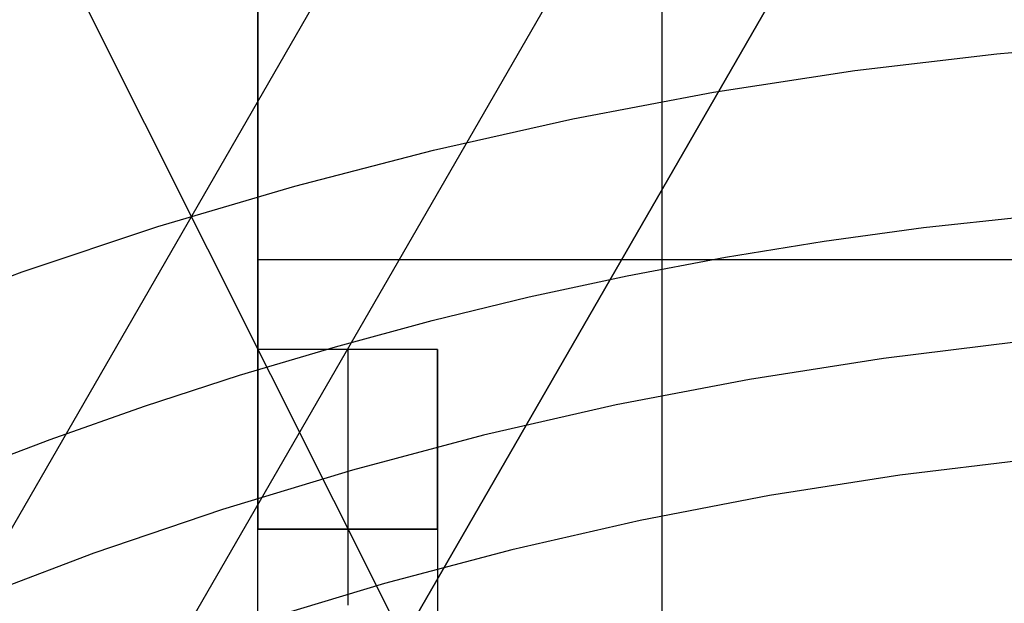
# Model space of a CAD drawing. Header units: millimetres. Extents: x 6239 to 7218, y -13987 to -13139.
# Tile 184 of 256: x 6713 to 6724, y -13417 to -13410. Entities that reach past the tile are written whole.
import ezdxf

# ---------------------------------------------------------------- set-up
doc = ezdxf.new("R2010")
doc.units = ezdxf.units.MM
doc.layers.add('luz', color=7, linetype='Continuous')

msp = doc.modelspace()

# ---------------------------------------------------------------- linework, layer by layer
at = {"color": 7, "true_color": 0xffffff}
for p, q in [((6719.979, -13399.861, 261.059), (6719.979, -13428.861, 261.059)), ((6715.479, -13420.878, 261.059), (6715.479, -13402.861, 261.059)), ((6715.479, -13402.861, 258.059), (6715.479, -13413.861, 258.059)), ((6715.479, -13420.878, 261.059), (6715.479, -13402.861, 261.059)), ((6715.479, -13402.861, 258.059), (6715.479, -13413.861, 258.059)), ((6685.046, -13472.59, 61.793), (6723.791, -13405.481, 79.683)), ((6685.046, -13472.59, 61.793), (6723.791, -13405.481, 79.683)), ((6723.791, -13405.481, 76.249), (6686.03, -13470.886, 58.813)), ((6723.791, -13405.481, 71.961), (6686.895, -13469.387, 54.924)), ((6723.791, -13405.481, 71.961), (6686.895, -13469.387, 54.924)), ((6721.134, -13405.79, 71.592), (6686.032, -13466.588, 55.385)), ((6681.911, -13469.243, 62.1), (6718.261, -13406.281, 78.884)), ((6723.709, -13410.569, 62.1), (6725.296, -13410.434, 62.1)), ((6723.709, -13410.569, 62.1), (6725.296, -13410.434, 62.1)), ((6722.127, -13410.757, 62.1), (6723.709, -13410.569, 62.1)), ((6722.127, -13410.757, 62.1), (6723.709, -13410.569, 62.1)), ((6720.553, -13410.999, 62.1), (6722.127, -13410.757, 62.1)), ((6720.553, -13410.999, 62.1), (6722.127, -13410.757, 62.1)), ((6718.987, -13411.294, 62.1), (6720.553, -13410.999, 62.1)), ((6718.987, -13411.294, 62.1), (6720.553, -13410.999, 62.1)), ((6717.433, -13411.642, 62.1), (6718.987, -13411.294, 62.1)), ((6717.433, -13411.642, 62.1), (6718.987, -13411.294, 62.1)), ((6715.891, -13412.042, 62.1), (6717.433, -13411.642, 62.1)), ((6715.891, -13412.042, 62.1), (6717.433, -13411.642, 62.1)), ((6714.364, -13412.494, 62.1), (6715.891, -13412.042, 62.1)), ((6714.364, -13412.494, 62.1), (6715.891, -13412.042, 62.1)), ((6722.894, -13412.504, 60.689), (6724.004, -13412.383, 60.689)), ((6722.894, -13412.504, 60.689), (6724.004, -13412.383, 60.689)), ((6712.853, -13412.998, 62.1), (6714.364, -13412.494, 62.1)), ((6712.853, -13412.998, 62.1), (6714.364, -13412.494, 62.1)), ((6721.788, -13412.655, 60.689), (6722.894, -13412.504, 60.689)), ((6721.788, -13412.655, 60.689), (6722.894, -13412.504, 60.689)), ((6720.687, -13412.834, 60.689), (6721.788, -13412.655, 60.689)), ((6720.687, -13412.834, 60.689), (6721.788, -13412.655, 60.689)), ((6719.591, -13413.041, 60.689), (6720.687, -13412.834, 60.689)), ((6719.591, -13413.041, 60.689), (6720.687, -13412.834, 60.689)), ((6715.479, -13412.861, 258.059), (6725.479, -13412.861, 258.059)), ((6711.359, -13413.553, 62.1), (6712.853, -13412.998, 62.1)), ((6711.359, -13413.553, 62.1), (6712.853, -13412.998, 62.1)), ((6718.501, -13413.277, 60.689), (6719.591, -13413.041, 60.689)), ((6718.501, -13413.277, 60.689), (6719.591, -13413.041, 60.689)), ((6717.418, -13413.54, 60.689), (6718.501, -13413.277, 60.689)), ((6717.418, -13413.54, 60.689), (6718.501, -13413.277, 60.689)), ((6716.342, -13413.831, 60.689), (6717.418, -13413.54, 60.689)), ((6716.342, -13413.831, 60.689), (6717.418, -13413.54, 60.689)), ((6715.274, -13414.148, 60.689), (6716.342, -13413.831, 60.689)), ((6715.274, -13414.148, 60.689), (6716.342, -13413.831, 60.689)), ((6723.949, -13413.777, 105.1), (6722.447, -13413.96, 105.1)), ((6723.949, -13413.777, 105.1), (6722.447, -13413.96, 105.1)), ((6717.479, -13413.861, 258.059), (6715.479, -13413.861, 258.059)), ((6715.479, -13413.861, 258.059), (6715.479, -13413.929, 258.058)), ((6715.479, -13413.861, 258.059), (6715.479, -13413.929, 258.058)), ((6717.479, -13413.861, 258.059), (6715.479, -13413.861, 258.059)), ((6715.479, -13413.929, 258.058), (6715.479, -13413.997, 258.055)), ((6715.479, -13413.929, 258.058), (6715.479, -13413.997, 258.055)), ((6716.479, -13413.861, 258.059), (6716.479, -13413.929, 258.058)), ((6716.479, -13413.929, 258.058), (6716.479, -13413.997, 258.055)), ((6717.479, -13413.861, 258.059), (6717.479, -13425.861, 258.059)), ((6717.479, -13413.929, 258.058), (6717.479, -13413.861, 258.059)), ((6717.479, -13413.861, 258.059), (6717.479, -13425.861, 258.059)), ((6717.479, -13413.929, 258.058), (6717.479, -13413.861, 258.059)), ((6717.479, -13413.997, 258.055), (6717.479, -13413.929, 258.058)), ((6717.479, -13413.997, 258.055), (6717.479, -13413.929, 258.058)), ((6715.479, -13413.997, 258.055), (6715.479, -13414.065, 258.049)), ((6715.479, -13413.997, 258.055), (6715.479, -13414.065, 258.049)), ((6715.479, -13414.065, 258.049), (6715.479, -13414.133, 258.041)), ((6715.479, -13414.065, 258.049), (6715.479, -13414.133, 258.041)), ((6716.479, -13413.997, 258.055), (6716.479, -13414.065, 258.049)), ((6716.479, -13414.065, 258.049), (6716.479, -13414.133, 258.041)), ((6717.479, -13414.065, 258.049), (6717.479, -13413.997, 258.055)), ((6717.479, -13414.065, 258.049), (6717.479, -13413.997, 258.055)), ((6717.479, -13414.133, 258.041), (6717.479, -13414.065, 258.049)), ((6717.479, -13414.133, 258.041), (6717.479, -13414.065, 258.049)), ((6722.447, -13413.96, 105.1), (6720.953, -13414.194, 105.1)), ((6722.447, -13413.96, 105.1), (6720.953, -13414.194, 105.1)), ((6714.214, -13414.493, 60.689), (6715.274, -13414.148, 60.689)), ((6714.214, -13414.493, 60.689), (6715.274, -13414.148, 60.689)), ((6715.479, -13414.133, 258.041), (6715.479, -13414.201, 258.03)), ((6715.479, -13414.133, 258.041), (6715.479, -13414.201, 258.03)), ((6716.479, -13414.133, 258.041), (6716.479, -13414.201, 258.03)), ((6717.479, -13414.201, 258.03), (6717.479, -13414.133, 258.041)), ((6717.479, -13414.201, 258.03), (6717.479, -13414.133, 258.041)), ((6715.479, -13414.201, 258.03), (6715.479, -13414.268, 258.018)), ((6715.479, -13414.201, 258.03), (6715.479, -13414.268, 258.018)), ((6715.479, -13414.268, 258.018), (6715.479, -13414.334, 258.003)), ((6715.479, -13414.268, 258.018), (6715.479, -13414.334, 258.003)), ((6716.479, -13414.201, 258.03), (6716.479, -13414.268, 258.018)), ((6716.479, -13414.268, 258.018), (6716.479, -13414.334, 258.003)), ((6717.479, -13414.268, 258.018), (6717.479, -13414.201, 258.03)), ((6717.479, -13414.268, 258.018), (6717.479, -13414.201, 258.03)), ((6717.479, -13414.334, 258.003), (6717.479, -13414.268, 258.018)), ((6717.479, -13414.334, 258.003), (6717.479, -13414.268, 258.018)), ((6720.953, -13414.194, 105.1), (6719.468, -13414.479, 105.1)), ((6720.953, -13414.194, 105.1), (6719.468, -13414.479, 105.1)), ((6715.479, -13414.334, 258.003), (6715.479, -13414.4, 257.985)), ((6715.479, -13414.334, 258.003), (6715.479, -13414.4, 257.985)), ((6716.479, -13414.334, 258.003), (6716.479, -13414.4, 257.985)), ((6717.479, -13414.4, 257.985), (6717.479, -13414.334, 258.003)), ((6717.479, -13414.4, 257.985), (6717.479, -13414.334, 258.003)), ((6713.163, -13414.863, 60.689), (6714.214, -13414.493, 60.689)), ((6713.163, -13414.863, 60.689), (6714.214, -13414.493, 60.689)), ((6715.479, -13414.4, 257.985), (6715.479, -13414.466, 257.966)), ((6715.479, -13414.4, 257.985), (6715.479, -13414.466, 257.966)), ((6715.479, -13414.466, 257.966), (6715.479, -13414.531, 257.944)), ((6715.479, -13414.466, 257.966), (6715.479, -13414.531, 257.944)), ((6716.479, -13414.4, 257.985), (6716.479, -13414.466, 257.966)), ((6716.479, -13414.466, 257.966), (6716.479, -13414.531, 257.944)), ((6717.479, -13414.466, 257.966), (6717.479, -13414.4, 257.985)), ((6717.479, -13414.466, 257.966), (6717.479, -13414.4, 257.985)), ((6717.479, -13414.531, 257.944), (6717.479, -13414.466, 257.966)), ((6717.479, -13414.531, 257.944), (6717.479, -13414.466, 257.966)), ((6719.468, -13414.479, 105.1), (6717.993, -13414.816, 105.1)), ((6719.468, -13414.479, 105.1), (6717.993, -13414.816, 105.1)), ((6715.479, -13414.531, 257.944), (6715.479, -13414.594, 257.92)), ((6715.479, -13414.531, 257.944), (6715.479, -13414.594, 257.92)), ((6715.479, -13414.594, 257.92), (6715.479, -13414.658, 257.894)), ((6715.479, -13414.594, 257.92), (6715.479, -13414.658, 257.894)), ((6716.479, -13414.531, 257.944), (6716.479, -13414.594, 257.92)), ((6716.479, -13414.594, 257.92), (6716.479, -13414.658, 257.894)), ((6717.479, -13414.594, 257.92), (6717.479, -13414.531, 257.944)), ((6717.479, -13414.594, 257.92), (6717.479, -13414.531, 257.944)), ((6717.479, -13414.658, 257.894), (6717.479, -13414.594, 257.92)), ((6717.479, -13414.658, 257.894), (6717.479, -13414.594, 257.92)), ((6715.479, -13414.658, 257.894), (6715.479, -13414.72, 257.866)), ((6715.479, -13414.658, 257.894), (6715.479, -13414.72, 257.866)), ((6715.479, -13414.72, 257.866), (6715.479, -13414.781, 257.835)), ((6715.479, -13414.72, 257.866), (6715.479, -13414.781, 257.835)), ((6716.479, -13414.658, 257.894), (6716.479, -13414.72, 257.866)), ((6716.479, -13414.72, 257.866), (6716.479, -13414.781, 257.835)), ((6717.479, -13414.72, 257.866), (6717.479, -13414.658, 257.894)), ((6717.479, -13414.72, 257.866), (6717.479, -13414.658, 257.894)), ((6717.479, -13414.781, 257.835), (6717.479, -13414.72, 257.866)), ((6717.479, -13414.781, 257.835), (6717.479, -13414.72, 257.866)), ((6715.479, -13414.781, 257.835), (6715.479, -13414.841, 257.803)), ((6715.479, -13414.781, 257.835), (6715.479, -13414.841, 257.803)), ((6716.479, -13414.781, 257.835), (6716.479, -13414.841, 257.803)), ((6717.993, -13414.816, 105.1), (6716.531, -13415.203, 105.1)), ((6717.993, -13414.816, 105.1), (6716.531, -13415.203, 105.1)), ((6717.479, -13414.841, 257.803), (6717.479, -13414.781, 257.835)), ((6717.479, -13414.841, 257.803), (6717.479, -13414.781, 257.835)), ((6712.121, -13415.259, 60.689), (6713.163, -13414.863, 60.689)), ((6712.121, -13415.259, 60.689), (6713.163, -13414.863, 60.689)), ((6715.479, -13414.841, 257.803), (6715.479, -13414.9, 257.768)), ((6715.479, -13414.841, 257.803), (6715.479, -13414.9, 257.768)), ((6715.479, -13414.9, 257.768), (6715.479, -13414.958, 257.732)), ((6715.479, -13414.9, 257.768), (6715.479, -13414.958, 257.732)), ((6716.479, -13414.841, 257.803), (6716.479, -13414.9, 257.768)), ((6716.479, -13414.9, 257.768), (6716.479, -13414.958, 257.732)), ((6717.479, -13414.9, 257.768), (6717.479, -13414.841, 257.803)), ((6717.479, -13414.9, 257.768), (6717.479, -13414.841, 257.803)), ((6717.479, -13414.958, 257.732), (6717.479, -13414.9, 257.768)), ((6717.479, -13414.958, 257.732), (6717.479, -13414.9, 257.768)), ((6715.479, -13414.958, 257.732), (6715.479, -13415.014, 257.693)), ((6715.479, -13414.958, 257.732), (6715.479, -13415.014, 257.693)), ((6715.479, -13415.014, 257.693), (6715.479, -13415.069, 257.653)), ((6715.479, -13415.014, 257.693), (6715.479, -13415.069, 257.653)), ((6716.479, -13414.958, 257.732), (6716.479, -13415.014, 257.693)), ((6716.479, -13415.014, 257.693), (6716.479, -13415.069, 257.653)), ((6717.479, -13415.014, 257.693), (6717.479, -13414.958, 257.732)), ((6717.479, -13415.014, 257.693), (6717.479, -13414.958, 257.732)), ((6717.479, -13415.069, 257.653), (6717.479, -13415.014, 257.693)), ((6717.479, -13415.069, 257.653), (6717.479, -13415.014, 257.693)), ((6715.479, -13415.069, 257.653), (6715.479, -13415.123, 257.611)), ((6715.479, -13415.069, 257.653), (6715.479, -13415.123, 257.611)), ((6715.479, -13415.123, 257.611), (6715.479, -13415.175, 257.567)), ((6715.479, -13415.123, 257.611), (6715.479, -13415.175, 257.567)), ((6716.479, -13415.069, 257.653), (6716.479, -13415.123, 257.611)), ((6716.479, -13415.123, 257.611), (6716.479, -13415.175, 257.567)), ((6717.479, -13415.123, 257.611), (6717.479, -13415.069, 257.653)), ((6717.479, -13415.123, 257.611), (6717.479, -13415.069, 257.653)), ((6717.479, -13415.175, 257.567), (6717.479, -13415.123, 257.611)), ((6717.479, -13415.175, 257.567), (6717.479, -13415.123, 257.611)), ((6724.085, -13415.083, 52.515), (6722.628, -13415.26, 52.515)), ((6724.085, -13415.083, 52.515), (6722.628, -13415.26, 52.515)), ((6716.531, -13415.203, 105.1), (6715.083, -13415.641, 105.1)), ((6716.531, -13415.203, 105.1), (6715.083, -13415.641, 105.1)), ((6715.479, -13415.175, 257.567), (6715.479, -13415.226, 257.521)), ((6715.479, -13415.175, 257.567), (6715.479, -13415.226, 257.521)), ((6715.479, -13415.226, 257.521), (6715.479, -13415.275, 257.474)), ((6715.479, -13415.226, 257.521), (6715.479, -13415.275, 257.474)), ((6716.479, -13415.175, 257.567), (6716.479, -13415.226, 257.521)), ((6716.479, -13415.226, 257.521), (6716.479, -13415.275, 257.474)), ((6717.479, -13415.226, 257.521), (6717.479, -13415.175, 257.567)), ((6717.479, -13415.226, 257.521), (6717.479, -13415.175, 257.567)), ((6717.479, -13415.275, 257.474), (6717.479, -13415.226, 257.521)), ((6717.479, -13415.275, 257.474), (6717.479, -13415.226, 257.521)), ((6722.628, -13415.26, 52.515), (6721.178, -13415.487, 52.515)), ((6722.628, -13415.26, 52.515), (6721.178, -13415.487, 52.515)), ((6715.479, -13415.275, 257.474), (6715.479, -13415.322, 257.425)), ((6715.479, -13415.275, 257.474), (6715.479, -13415.322, 257.425)), ((6715.479, -13415.322, 257.425), (6715.479, -13415.368, 257.374)), ((6715.479, -13415.322, 257.425), (6715.479, -13415.368, 257.374)), ((6715.479, -13415.368, 257.374), (6715.479, -13415.412, 257.322)), ((6715.479, -13415.368, 257.374), (6715.479, -13415.412, 257.322)), ((6716.479, -13415.275, 257.474), (6716.479, -13415.322, 257.425)), ((6716.479, -13415.322, 257.425), (6716.479, -13415.368, 257.374)), ((6716.479, -13415.368, 257.374), (6716.479, -13415.412, 257.322)), ((6717.479, -13415.322, 257.425), (6717.479, -13415.275, 257.474)), ((6717.479, -13415.322, 257.425), (6717.479, -13415.275, 257.474)), ((6717.479, -13415.368, 257.374), (6717.479, -13415.322, 257.425)), ((6717.479, -13415.368, 257.374), (6717.479, -13415.322, 257.425)), ((6717.479, -13415.412, 257.322), (6717.479, -13415.368, 257.374)), ((6717.479, -13415.412, 257.322), (6717.479, -13415.368, 257.374)), ((6715.479, -13415.412, 257.322), (6715.479, -13415.454, 257.268)), ((6715.479, -13415.412, 257.322), (6715.479, -13415.454, 257.268)), ((6715.479, -13415.454, 257.268), (6715.479, -13415.495, 257.213)), ((6715.479, -13415.454, 257.268), (6715.479, -13415.495, 257.213)), ((6716.479, -13415.412, 257.322), (6716.479, -13415.454, 257.268)), ((6716.479, -13415.454, 257.268), (6716.479, -13415.495, 257.213)), ((6717.479, -13415.454, 257.268), (6717.479, -13415.412, 257.322)), ((6717.479, -13415.454, 257.268), (6717.479, -13415.412, 257.322)), ((6717.479, -13415.495, 257.213), (6717.479, -13415.454, 257.268)), ((6717.479, -13415.495, 257.213), (6717.479, -13415.454, 257.268)), ((6721.178, -13415.487, 52.515), (6719.737, -13415.764, 52.515)), ((6721.178, -13415.487, 52.515), (6719.737, -13415.764, 52.515)), ((6715.479, -13415.495, 257.213), (6715.479, -13415.533, 257.156)), ((6715.479, -13415.495, 257.213), (6715.479, -13415.533, 257.156)), ((6715.479, -13415.533, 257.156), (6715.479, -13415.57, 257.099)), ((6715.479, -13415.533, 257.156), (6715.479, -13415.57, 257.099)), ((6715.479, -13415.57, 257.099), (6715.479, -13415.604, 257.04)), ((6715.479, -13415.57, 257.099), (6715.479, -13415.604, 257.04)), ((6716.479, -13415.495, 257.213), (6716.479, -13415.533, 257.156)), ((6716.479, -13415.533, 257.156), (6716.479, -13415.57, 257.099)), ((6716.479, -13415.57, 257.099), (6716.479, -13415.604, 257.04)), ((6717.479, -13415.533, 257.156), (6717.479, -13415.495, 257.213)), ((6717.479, -13415.533, 257.156), (6717.479, -13415.495, 257.213)), ((6717.479, -13415.57, 257.099), (6717.479, -13415.533, 257.156)), ((6717.479, -13415.57, 257.099), (6717.479, -13415.533, 257.156)), ((6717.479, -13415.604, 257.04), (6717.479, -13415.57, 257.099)), ((6717.479, -13415.604, 257.04), (6717.479, -13415.57, 257.099)), ((6715.083, -13415.641, 105.1), (6713.651, -13416.128, 105.1)), ((6715.083, -13415.641, 105.1), (6713.651, -13416.128, 105.1)), ((6715.479, -13415.604, 257.04), (6715.479, -13415.637, 256.98)), ((6715.479, -13415.604, 257.04), (6715.479, -13415.637, 256.98)), ((6715.479, -13415.637, 256.98), (6715.479, -13415.667, 256.918)), ((6715.479, -13415.637, 256.98), (6715.479, -13415.667, 256.918)), ((6715.479, -13415.667, 256.918), (6715.479, -13415.695, 256.856)), ((6715.479, -13415.667, 256.918), (6715.479, -13415.695, 256.856)), ((6715.479, -13415.695, 256.856), (6715.479, -13415.721, 256.793)), ((6715.479, -13415.695, 256.856), (6715.479, -13415.721, 256.793)), ((6716.479, -13415.604, 257.04), (6716.479, -13415.637, 256.98)), ((6716.479, -13415.637, 256.98), (6716.479, -13415.667, 256.918)), ((6716.479, -13415.667, 256.918), (6716.479, -13415.695, 256.856)), ((6716.479, -13415.695, 256.856), (6716.479, -13415.721, 256.793)), ((6717.479, -13415.637, 256.98), (6717.479, -13415.604, 257.04)), ((6717.479, -13415.637, 256.98), (6717.479, -13415.604, 257.04)), ((6717.479, -13415.667, 256.918), (6717.479, -13415.637, 256.98)), ((6717.479, -13415.667, 256.918), (6717.479, -13415.637, 256.98)), ((6717.479, -13415.695, 256.856), (6717.479, -13415.667, 256.918)), ((6717.479, -13415.695, 256.856), (6717.479, -13415.667, 256.918)), ((6717.479, -13415.721, 256.793), (6717.479, -13415.695, 256.856)), ((6717.479, -13415.721, 256.793), (6717.479, -13415.695, 256.856)), ((6715.479, -13415.721, 256.793), (6715.479, -13415.745, 256.729)), ((6715.479, -13415.721, 256.793), (6715.479, -13415.745, 256.729)), ((6715.479, -13415.745, 256.729), (6715.479, -13415.767, 256.664)), ((6715.479, -13415.745, 256.729), (6715.479, -13415.767, 256.664)), ((6715.479, -13415.767, 256.664), (6715.479, -13415.787, 256.599)), ((6715.479, -13415.767, 256.664), (6715.479, -13415.787, 256.599)), ((6715.479, -13415.787, 256.599), (6715.479, -13415.804, 256.533)), ((6715.479, -13415.787, 256.599), (6715.479, -13415.804, 256.533)), ((6715.479, -13415.804, 256.533), (6715.479, -13415.819, 256.466)), ((6715.479, -13415.804, 256.533), (6715.479, -13415.819, 256.466)), ((6715.479, -13415.819, 256.466), (6715.479, -13415.832, 256.399)), ((6715.479, -13415.819, 256.466), (6715.479, -13415.832, 256.399)), ((6716.479, -13415.721, 256.793), (6716.479, -13415.745, 256.729)), ((6716.479, -13415.745, 256.729), (6716.479, -13415.767, 256.664)), ((6716.479, -13415.767, 256.664), (6716.479, -13415.787, 256.599)), ((6716.479, -13415.787, 256.599), (6716.479, -13415.804, 256.533)), ((6716.479, -13415.804, 256.533), (6716.479, -13415.819, 256.466)), ((6716.479, -13415.819, 256.466), (6716.479, -13415.832, 256.399)), ((6717.479, -13415.745, 256.729), (6717.479, -13415.721, 256.793)), ((6717.479, -13415.745, 256.729), (6717.479, -13415.721, 256.793)), ((6717.479, -13415.767, 256.664), (6717.479, -13415.745, 256.729)), ((6717.479, -13415.767, 256.664), (6717.479, -13415.745, 256.729)), ((6717.479, -13415.787, 256.599), (6717.479, -13415.767, 256.664)), ((6717.479, -13415.787, 256.599), (6717.479, -13415.767, 256.664)), ((6717.479, -13415.804, 256.533), (6717.479, -13415.787, 256.599)), ((6717.479, -13415.804, 256.533), (6717.479, -13415.787, 256.599)), ((6717.479, -13415.819, 256.466), (6717.479, -13415.804, 256.533)), ((6717.479, -13415.819, 256.466), (6717.479, -13415.804, 256.533)), ((6717.479, -13415.832, 256.399), (6717.479, -13415.819, 256.466)), ((6717.479, -13415.832, 256.399), (6717.479, -13415.819, 256.466)), ((6719.737, -13415.764, 52.515), (6718.307, -13416.09, 52.515)), ((6719.737, -13415.764, 52.515), (6718.307, -13416.09, 52.515)), ((6715.479, -13415.832, 256.399), (6715.479, -13415.842, 256.332)), ((6715.479, -13415.832, 256.399), (6715.479, -13415.842, 256.332)), ((6715.479, -13415.842, 256.332), (6715.479, -13415.85, 256.264)), ((6715.479, -13415.842, 256.332), (6715.479, -13415.85, 256.264)), ((6715.479, -13415.85, 256.264), (6715.479, -13415.856, 256.196)), ((6715.479, -13415.85, 256.264), (6715.479, -13415.856, 256.196)), ((6715.479, -13415.856, 256.196), (6715.479, -13415.86, 256.128)), ((6715.479, -13415.856, 256.196), (6715.479, -13415.86, 256.128)), ((6715.479, -13415.86, 256.128), (6715.479, -13415.861, 256.059)), ((6715.479, -13415.86, 256.128), (6715.479, -13415.861, 256.059)), ((6715.479, -13415.862, 241.991), (6715.479, -13415.861, 242.059)), ((6715.479, -13415.861, 242.059), (6715.479, -13415.861, 256.059)), ((6715.479, -13415.861, 242.059), (6717.479, -13415.861, 242.059)), ((6715.479, -13415.861, 256.059), (6717.479, -13415.861, 256.059)), ((6715.479, -13415.861, 242.059), (6715.479, -13415.861, 256.059)), ((6717.479, -13415.861, 249.059), (6715.479, -13415.861, 249.059)), ((6715.479, -13415.861, 256.059), (6717.479, -13415.861, 256.059)), ((6715.479, -13415.862, 241.991), (6715.479, -13415.861, 242.059)), ((6715.479, -13415.861, 242.059), (6717.479, -13415.861, 242.059)), ((6715.479, -13415.865, 241.923), (6715.479, -13415.862, 241.991)), ((6715.479, -13415.865, 241.923), (6715.479, -13415.862, 241.991)), ((6715.479, -13415.871, 241.855), (6715.479, -13415.865, 241.923)), ((6715.479, -13415.871, 241.855), (6715.479, -13415.865, 241.923)), ((6715.479, -13415.879, 241.787), (6715.479, -13415.871, 241.855)), ((6715.479, -13415.879, 241.787), (6715.479, -13415.871, 241.855)), ((6715.479, -13415.89, 241.72), (6715.479, -13415.879, 241.787)), ((6715.479, -13415.89, 241.72), (6715.479, -13415.879, 241.787)), ((6715.479, -13415.903, 241.653), (6715.479, -13415.89, 241.72)), ((6715.479, -13415.903, 241.653), (6715.479, -13415.89, 241.72)), ((6715.479, -13415.918, 241.586), (6715.479, -13415.903, 241.653)), ((6715.479, -13415.918, 241.586), (6715.479, -13415.903, 241.653)), ((6715.479, -13415.935, 241.52), (6715.479, -13415.918, 241.586)), ((6715.479, -13415.935, 241.52), (6715.479, -13415.918, 241.586)), ((6716.479, -13415.832, 256.399), (6716.479, -13415.842, 256.332)), ((6716.479, -13415.842, 256.332), (6716.479, -13415.85, 256.264)), ((6716.479, -13415.85, 256.264), (6716.479, -13415.856, 256.196)), ((6716.479, -13415.856, 256.196), (6716.479, -13415.86, 256.128)), ((6716.479, -13415.86, 256.128), (6716.479, -13415.861, 256.059)), ((6716.479, -13415.861, 256.059), (6716.479, -13415.861, 242.059)), ((6716.479, -13415.861, 242.059), (6716.479, -13415.862, 241.991)), ((6716.479, -13415.862, 241.991), (6716.479, -13415.865, 241.923)), ((6716.479, -13415.865, 241.923), (6716.479, -13415.871, 241.855)), ((6716.479, -13415.871, 241.855), (6716.479, -13415.879, 241.787)), ((6716.479, -13415.879, 241.787), (6716.479, -13415.89, 241.72)), ((6716.479, -13415.89, 241.72), (6716.479, -13415.903, 241.653)), ((6716.479, -13415.903, 241.653), (6716.479, -13415.918, 241.586)), ((6716.479, -13415.918, 241.586), (6716.479, -13415.935, 241.52)), ((6717.479, -13415.842, 256.332), (6717.479, -13415.832, 256.399)), ((6717.479, -13415.842, 256.332), (6717.479, -13415.832, 256.399)), ((6717.479, -13415.85, 256.264), (6717.479, -13415.842, 256.332)), ((6717.479, -13415.85, 256.264), (6717.479, -13415.842, 256.332)), ((6717.479, -13415.856, 256.196), (6717.479, -13415.85, 256.264)), ((6717.479, -13415.856, 256.196), (6717.479, -13415.85, 256.264)), ((6717.479, -13415.86, 256.128), (6717.479, -13415.856, 256.196)), ((6717.479, -13415.86, 256.128), (6717.479, -13415.856, 256.196)), ((6717.479, -13415.861, 256.059), (6717.479, -13415.86, 256.128)), ((6717.479, -13415.861, 256.059), (6717.479, -13415.86, 256.128)), ((6717.479, -13415.861, 242.059), (6717.479, -13415.861, 256.059)), ((6717.479, -13415.861, 242.059), (6717.479, -13415.862, 241.991)), ((6717.479, -13415.861, 242.059), (6717.479, -13415.861, 256.059)), ((6717.479, -13415.861, 242.059), (6717.479, -13415.862, 241.991)), ((6717.479, -13415.862, 241.991), (6717.479, -13415.865, 241.923)), ((6717.479, -13415.862, 241.991), (6717.479, -13415.865, 241.923)), ((6717.479, -13415.865, 241.923), (6717.479, -13415.871, 241.855)), ((6717.479, -13415.865, 241.923), (6717.479, -13415.871, 241.855)), ((6717.479, -13415.871, 241.855), (6717.479, -13415.879, 241.787)), ((6717.479, -13415.871, 241.855), (6717.479, -13415.879, 241.787)), ((6717.479, -13415.879, 241.787), (6717.479, -13415.89, 241.72)), ((6717.479, -13415.879, 241.787), (6717.479, -13415.89, 241.72)), ((6717.479, -13415.89, 241.72), (6717.479, -13415.903, 241.653)), ((6717.479, -13415.89, 241.72), (6717.479, -13415.903, 241.653)), ((6717.479, -13415.903, 241.653), (6717.479, -13415.918, 241.586)), ((6717.479, -13415.903, 241.653), (6717.479, -13415.918, 241.586)), ((6717.479, -13415.918, 241.586), (6717.479, -13415.935, 241.52)), ((6717.479, -13415.918, 241.586), (6717.479, -13415.935, 241.52)), ((6715.479, -13415.954, 241.454), (6715.479, -13415.935, 241.52)), ((6715.479, -13415.954, 241.454), (6715.479, -13415.935, 241.52)), ((6715.479, -13415.976, 241.39), (6715.479, -13415.954, 241.454)), ((6715.479, -13415.976, 241.39), (6715.479, -13415.954, 241.454)), ((6715.479, -13416, 241.326), (6715.479, -13415.976, 241.39)), ((6715.479, -13416, 241.326), (6715.479, -13415.976, 241.39)), ((6715.479, -13416.026, 241.263), (6715.479, -13416, 241.326)), ((6715.479, -13416.026, 241.263), (6715.479, -13416, 241.326)), ((6715.479, -13416.055, 241.2), (6715.479, -13416.026, 241.263)), ((6715.479, -13416.055, 241.2), (6715.479, -13416.026, 241.263)), ((6716.479, -13415.935, 241.52), (6716.479, -13415.954, 241.454)), ((6716.479, -13415.954, 241.454), (6716.479, -13415.976, 241.39)), ((6716.479, -13415.976, 241.39), (6716.479, -13416, 241.326)), ((6716.479, -13416, 241.326), (6716.479, -13416.026, 241.263)), ((6716.479, -13416.026, 241.263), (6716.479, -13416.055, 241.2)), ((6717.479, -13415.935, 241.52), (6717.479, -13415.954, 241.454)), ((6717.479, -13415.935, 241.52), (6717.479, -13415.954, 241.454)), ((6717.479, -13415.954, 241.454), (6717.479, -13415.976, 241.39)), ((6717.479, -13415.954, 241.454), (6717.479, -13415.976, 241.39)), ((6717.479, -13415.976, 241.39), (6717.479, -13416, 241.326)), ((6717.479, -13415.976, 241.39), (6717.479, -13416, 241.326)), ((6717.479, -13416, 241.326), (6717.479, -13416.026, 241.263)), ((6717.479, -13416, 241.326), (6717.479, -13416.026, 241.263)), ((6717.479, -13416.026, 241.263), (6717.479, -13416.055, 241.2)), ((6717.479, -13416.026, 241.263), (6717.479, -13416.055, 241.2)), ((6713.651, -13416.128, 105.1), (6712.236, -13416.664, 105.1)), ((6713.651, -13416.128, 105.1), (6712.236, -13416.664, 105.1)), ((6715.479, -13416.085, 241.139), (6715.479, -13416.055, 241.2)), ((6715.479, -13416.085, 241.139), (6715.479, -13416.055, 241.2)), ((6715.479, -13416.117, 241.079), (6715.479, -13416.085, 241.139)), ((6715.479, -13416.117, 241.079), (6715.479, -13416.085, 241.139)), ((6715.479, -13416.152, 241.02), (6715.479, -13416.117, 241.079)), ((6715.479, -13416.152, 241.02), (6715.479, -13416.117, 241.079)), ((6716.479, -13416.055, 241.2), (6716.479, -13416.085, 241.139)), ((6716.479, -13416.085, 241.139), (6716.479, -13416.117, 241.079)), ((6716.479, -13416.117, 241.079), (6716.479, -13416.152, 241.02)), ((6718.307, -13416.09, 52.515), (6716.888, -13416.466, 52.515)), ((6718.307, -13416.09, 52.515), (6716.888, -13416.466, 52.515)), ((6717.479, -13416.055, 241.2), (6717.479, -13416.085, 241.139)), ((6717.479, -13416.055, 241.2), (6717.479, -13416.085, 241.139)), ((6717.479, -13416.085, 241.139), (6717.479, -13416.117, 241.079)), ((6717.479, -13416.085, 241.139), (6717.479, -13416.117, 241.079)), ((6717.479, -13416.117, 241.079), (6717.479, -13416.152, 241.02)), ((6717.479, -13416.117, 241.079), (6717.479, -13416.152, 241.02)), ((6715.479, -13416.188, 240.963), (6715.479, -13416.152, 241.02)), ((6715.479, -13416.188, 240.963), (6715.479, -13416.152, 241.02)), ((6715.479, -13416.227, 240.906), (6715.479, -13416.188, 240.963)), ((6715.479, -13416.227, 240.906), (6715.479, -13416.188, 240.963)), ((6715.479, -13416.267, 240.851), (6715.479, -13416.227, 240.906)), ((6715.479, -13416.267, 240.851), (6715.479, -13416.227, 240.906)), ((6716.479, -13416.152, 241.02), (6716.479, -13416.188, 240.963)), ((6716.479, -13416.188, 240.963), (6716.479, -13416.227, 240.906)), ((6716.479, -13416.227, 240.906), (6716.479, -13416.267, 240.851)), ((6717.479, -13416.152, 241.02), (6717.479, -13416.188, 240.963)), ((6717.479, -13416.152, 241.02), (6717.479, -13416.188, 240.963)), ((6717.479, -13416.188, 240.963), (6717.479, -13416.227, 240.906)), ((6717.479, -13416.188, 240.963), (6717.479, -13416.227, 240.906)), ((6717.479, -13416.227, 240.906), (6717.479, -13416.267, 240.851)), ((6717.479, -13416.227, 240.906), (6717.479, -13416.267, 240.851)), ((6715.479, -13416.309, 240.797), (6715.479, -13416.267, 240.851)), ((6715.479, -13416.309, 240.797), (6715.479, -13416.267, 240.851)), ((6715.479, -13416.353, 240.745), (6715.479, -13416.309, 240.797)), ((6715.479, -13416.353, 240.745), (6715.479, -13416.309, 240.797)), ((6715.479, -13416.399, 240.694), (6715.479, -13416.353, 240.745)), ((6715.479, -13416.399, 240.694), (6715.479, -13416.353, 240.745)), ((6716.479, -13416.267, 240.851), (6716.479, -13416.309, 240.797)), ((6716.479, -13416.309, 240.797), (6716.479, -13416.353, 240.745)), ((6716.479, -13416.353, 240.745), (6716.479, -13416.399, 240.694)), ((6717.479, -13416.267, 240.851), (6717.479, -13416.309, 240.797)), ((6717.479, -13416.267, 240.851), (6717.479, -13416.309, 240.797)), ((6717.479, -13416.309, 240.797), (6717.479, -13416.353, 240.745)), ((6717.479, -13416.309, 240.797), (6717.479, -13416.353, 240.745)), ((6717.479, -13416.353, 240.745), (6717.479, -13416.399, 240.694)), ((6717.479, -13416.353, 240.745), (6717.479, -13416.399, 240.694)), ((6715.479, -13416.447, 240.645), (6715.479, -13416.399, 240.694)), ((6715.479, -13416.447, 240.645), (6715.479, -13416.399, 240.694)), ((6715.479, -13416.496, 240.598), (6715.479, -13416.447, 240.645)), ((6715.479, -13416.496, 240.598), (6715.479, -13416.447, 240.645)), ((6716.888, -13416.466, 52.515), (6715.484, -13416.89, 52.515)), ((6716.888, -13416.466, 52.515), (6715.484, -13416.89, 52.515)), ((6716.479, -13416.399, 240.694), (6716.479, -13416.447, 240.645)), ((6716.479, -13416.447, 240.645), (6716.479, -13416.496, 240.598)), ((6717.479, -13416.399, 240.694), (6717.479, -13416.447, 240.645)), ((6717.479, -13416.399, 240.694), (6717.479, -13416.447, 240.645)), ((6717.479, -13416.447, 240.645), (6717.479, -13416.496, 240.598)), ((6717.479, -13416.447, 240.645), (6717.479, -13416.496, 240.598)), ((6715.479, -13416.546, 240.552), (6715.479, -13416.496, 240.598)), ((6715.479, -13416.546, 240.552), (6715.479, -13416.496, 240.598)), ((6715.479, -13416.599, 240.508), (6715.479, -13416.546, 240.552)), ((6715.479, -13416.599, 240.508), (6715.479, -13416.546, 240.552)), ((6716.479, -13416.496, 240.598), (6716.479, -13416.546, 240.552)), ((6716.479, -13416.546, 240.552), (6716.479, -13416.599, 240.508)), ((6717.479, -13416.496, 240.598), (6717.479, -13416.546, 240.552)), ((6717.479, -13416.496, 240.598), (6717.479, -13416.546, 240.552)), ((6717.479, -13416.546, 240.552), (6717.479, -13416.599, 240.508)), ((6717.479, -13416.546, 240.552), (6717.479, -13416.599, 240.508)), ((6715.479, -13416.652, 240.466), (6715.479, -13416.599, 240.508)), ((6715.479, -13416.652, 240.466), (6715.479, -13416.599, 240.508)), ((6715.479, -13416.707, 240.425), (6715.479, -13416.652, 240.466)), ((6715.479, -13416.707, 240.425), (6715.479, -13416.652, 240.466)), ((6716.479, -13416.599, 240.508), (6716.479, -13416.652, 240.466)), ((6716.479, -13416.652, 240.466), (6716.479, -13416.707, 240.425)), ((6717.479, -13416.599, 240.508), (6717.479, -13416.652, 240.466)), ((6717.479, -13416.599, 240.508), (6717.479, -13416.652, 240.466)), ((6717.479, -13416.652, 240.466), (6717.479, -13416.707, 240.425)), ((6717.479, -13416.652, 240.466), (6717.479, -13416.707, 240.425))]:
    msp.add_line(p, q, dxfattribs=at)
at = {"layer": 'luz', "color": 254, "true_color": 0xcad1ee}
for p, q in [((6667.793, -13318.819, -31.05), (6803.265, -13588.828, -31.05)), ((6667.793, -13318.819, -32.55), (6803.265, -13588.828, -32.55))]:
    msp.add_line(p, q, dxfattribs=at)

doc.saveas('drawing.dxf')
